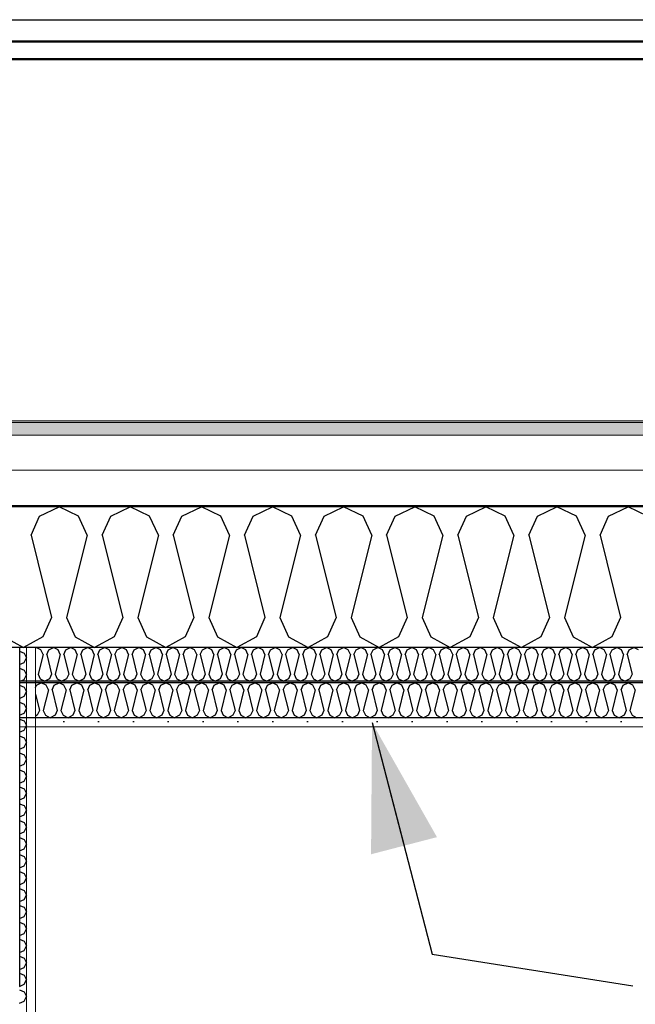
# Model space of a CAD drawing. Header units: millimetres. Extents: x -8544 to 51179, y -2070 to 39312.
# Tile 123 of 165: x 28312 to 29195, y 8038 to 9450. Entities that reach past the tile are written whole.
import ezdxf

# ---------------------------------------------------------------- set-up
doc = ezdxf.new("R2010")
doc.units = ezdxf.units.MM
doc.header["$LTSCALE"] = 0.5
doc.header["$MEASUREMENT"] = 0
doc.linetypes.add('PLINE', pattern=[0])
for name, color, linetype in [('223- Bjelker', 7, 'Continuous'), ('232- Ikke-bærende yttervegger (Skravur)(Nye konstruksjoner)', 7, 'Continuous'), ('232- Ikke-bærende yttervegger(Nye konstruksjoner)', 7, 'Continuous'), ('256- Faste himlinger og overflatebehandling (Skravur)(Nye konstruksjoner)', 7, 'Continuous'), ('256- Faste himlinger og overflatebehandling(Nye konstruksjoner)', 7, 'Continuous'), ('261- Primærkonstruksjon (tak)', 7, 'Continuous'), ('261- Primærkonstruksjon (tak) (Skravur)', 7, 'Continuous'), ('262- Taktekking (Skravur)(Nye konstruksjoner)', 7, 'Continuous'), ('265- Gesimser_ takrenner og nedløp(Nye konstruksjoner)', 7, 'Continuous'), ('832- Tekst bygning(Nye konstruksjoner)', 7, 'Continuous')]:
    doc.layers.add(name, color=color, linetype=linetype)
doc.layers.add('236- Innvendig kledning og overflate(Nye konstruksjoner)', color=7, linetype='Continuous', lineweight=0)
doc.layers.add('262- Taktekking(Nye konstruksjoner)', color=7, linetype='Continuous', lineweight=0)
doc.dimstyles.new('GENERATED_STYLE__2', dxfattribs={"dimtxt": 0.18, "dimasz": 182.4, "dimexe": 0.18, "dimexo": 0.0625, "dimgap": 0, "dimtad": 0, "dimtih": 1, "dimtoh": 1, "dimdec": 4, "dimzin": 0, "dimdsep": 46, "dimcen": 0.09, "dimadec": 0, "dimazin": 0, "dimtfac": 1, "dimtdec": 4, "dimtmove": 0, "dimatfit": 3, "dimldrblk": 'ARROWHEAD_5', "dimfxl": 1, "dimtolj": 1, "dimtzin": 0, "dimarcsym": 0})

# ---------------------------------------------------------------- blocks, each defined once
blk = doc.blocks.new('*X5')
at = {"layer": '261- Primærkonstruksjon (tak) (Skravur)', "linetype": 'PLINE'}
for p, q in [((28340.6, 8738.1), (28368.5, 8751.3)), ((28396.4, 8738.1), (28368.5, 8751.3)), ((28442.7, 8738.1), (28470.5, 8751.3)), ((28498.4, 8738.1), (28470.5, 8751.3)), ((28544.7, 8738.1), (28572.6, 8751.3)), ((28600.5, 8738.1), (28572.6, 8751.3)), ((28646.8, 8738.1), (28674.6, 8751.3)), ((28702.5, 8738.1), (28674.6, 8751.3)), ((28748.8, 8738.1), (28776.7, 8751.3)), ((28804.6, 8738.1), (28776.7, 8751.3)), ((28850.9, 8738.1), (28878.7, 8751.3)), ((28906.6, 8738.1), (28878.7, 8751.3)), ((28952.9, 8738.1), (28980.8, 8751.3)), ((29008.6, 8738.1), (28980.8, 8751.3)), ((29055, 8738.1), (29082.8, 8751.3)), ((29110.7, 8738.1), (29082.8, 8751.3)), ((29157, 8738.1), (29184.9, 8751.3)), ((29212.7, 8738.1), (29184.9, 8751.3)), ((28328.2, 8710.8), (28340.6, 8738.1)), ((28408.8, 8710.8), (28396.4, 8738.1)), ((28430.2, 8710.8), (28442.7, 8738.1)), ((28510.9, 8710.8), (28498.4, 8738.1)), ((28532.3, 8710.8), (28544.7, 8738.1)), ((28612.9, 8710.8), (28600.5, 8738.1)), ((28634.3, 8710.8), (28646.8, 8738.1)), ((28714.9, 8710.8), (28702.5, 8738.1)), ((28736.4, 8710.8), (28748.8, 8738.1)), ((28817, 8710.8), (28804.6, 8738.1)), ((28838.4, 8710.8), (28850.9, 8738.1)), ((28919, 8710.8), (28906.6, 8738.1)), ((28940.5, 8710.8), (28952.9, 8738.1)), ((29021.1, 8710.8), (29008.6, 8738.1)), ((29042.5, 8710.8), (29055, 8738.1)), ((29123.1, 8710.8), (29110.7, 8738.1)), ((29144.6, 8710.8), (29157, 8738.1)), ((28328.2, 8710.8), (28357.8, 8592.5)), ((28408.8, 8710.8), (28379.2, 8592.5)), ((28430.2, 8710.8), (28459.8, 8592.5)), ((28510.9, 8710.8), (28481.3, 8592.5)), ((28532.3, 8710.8), (28561.9, 8592.5)), ((28612.9, 8710.8), (28583.3, 8592.5)), ((28634.3, 8710.8), (28663.9, 8592.5)), ((28714.9, 8710.8), (28685.4, 8592.5)), ((28736.4, 8710.8), (28766, 8592.5)), ((28817, 8710.8), (28787.4, 8592.5)), ((28838.4, 8710.8), (28868, 8592.5)), ((28919, 8710.8), (28889.4, 8592.5)), ((28940.5, 8710.8), (28970.1, 8592.5)), ((29021.1, 8710.8), (28991.5, 8592.5)), ((29042.5, 8710.8), (29072.1, 8592.5)), ((29123.1, 8710.8), (29093.5, 8592.5)), ((29144.6, 8710.8), (29174.1, 8592.5)), ((28357.8, 8592.5), (28345.3, 8565.1)), ((28379.2, 8592.5), (28391.7, 8565.1)), ((28459.8, 8592.5), (28447.4, 8565.1)), ((28481.3, 8592.5), (28493.7, 8565.1)), ((28561.9, 8592.5), (28549.4, 8565.1)), ((28583.3, 8592.5), (28595.7, 8565.1)), ((28663.9, 8592.5), (28651.5, 8565.1)), ((28685.4, 8592.5), (28697.8, 8565.1)), ((28766, 8592.5), (28753.5, 8565.1)), ((28787.4, 8592.5), (28799.8, 8565.1)), ((28868, 8592.5), (28855.6, 8565.1)), ((28889.4, 8592.5), (28901.9, 8565.1)), ((28970.1, 8592.5), (28957.6, 8565.1)), ((28991.5, 8592.5), (29003.9, 8565.1)), ((29072.1, 8592.5), (29059.7, 8565.1)), ((29093.5, 8592.5), (29106, 8565.1)), ((29174.1, 8592.5), (29161.7, 8565.1)), ((28289.6, 8565.1), (28317.5, 8549.6)), ((28345.3, 8565.1), (28317.5, 8549.6)), ((28391.7, 8565.1), (28419.5, 8549.6)), ((28447.4, 8565.1), (28419.5, 8549.6)), ((28493.7, 8565.1), (28521.6, 8549.6)), ((28549.4, 8565.1), (28521.6, 8549.6)), ((28595.7, 8565.1), (28623.6, 8549.6)), ((28651.5, 8565.1), (28623.6, 8549.6)), ((28697.8, 8565.1), (28725.7, 8549.6)), ((28753.5, 8565.1), (28725.7, 8549.6)), ((28799.8, 8565.1), (28827.7, 8549.6)), ((28855.6, 8565.1), (28827.7, 8549.6)), ((28901.9, 8565.1), (28929.8, 8549.6)), ((28957.6, 8565.1), (28929.8, 8549.6)), ((29003.9, 8565.1), (29031.8, 8549.6)), ((29059.7, 8565.1), (29031.8, 8549.6)), ((29106, 8565.1), (29133.8, 8549.6)), ((29161.7, 8565.1), (29133.8, 8549.6))]:
    blk.add_line(p, q, dxfattribs=at)
blk = doc.blocks.new('*X35')
at = {"layer": '256- Faste himlinger og overflatebehandling (Skravur)(Nye konstruksjoner)', "linetype": 'PLINE'}
for p, q in [((28336, 8495.8), (28343, 8499.1)), ((28350, 8495.8), (28343, 8499.1)), ((28361.5, 8495.8), (28368.5, 8499.1)), ((28375.5, 8495.8), (28368.5, 8499.1)), ((28387, 8495.8), (28394, 8499.1)), ((28401, 8495.8), (28394, 8499.1)), ((28412.6, 8495.8), (28419.5, 8499.1)), ((28426.5, 8495.8), (28419.5, 8499.1)), ((28438.1, 8495.8), (28445, 8499.1)), ((28452, 8495.8), (28445, 8499.1)), ((28463.6, 8495.8), (28470.5, 8499.1)), ((28477.5, 8495.8), (28470.5, 8499.1)), ((28489.1, 8495.8), (28496.1, 8499.1)), ((28503, 8495.8), (28496.1, 8499.1)), ((28514.6, 8495.8), (28521.6, 8499.1)), ((28528.5, 8495.8), (28521.6, 8499.1)), ((28540.1, 8495.8), (28547.1, 8499.1)), ((28554, 8495.8), (28547.1, 8499.1)), ((28565.6, 8495.8), (28572.6, 8499.1)), ((28579.6, 8495.8), (28572.6, 8499.1)), ((28591.1, 8495.8), (28598.1, 8499.1)), ((28605.1, 8495.8), (28598.1, 8499.1)), ((28616.6, 8495.8), (28623.6, 8499.1)), ((28630.6, 8495.8), (28623.6, 8499.1)), ((28642.2, 8495.8), (28649.1, 8499.1)), ((28656.1, 8495.8), (28649.1, 8499.1)), ((28667.7, 8495.8), (28674.6, 8499.1)), ((28681.6, 8495.8), (28674.6, 8499.1)), ((28693.2, 8495.8), (28700.1, 8499.1)), ((28707.1, 8495.8), (28700.1, 8499.1)), ((28718.7, 8495.8), (28725.7, 8499.1)), ((28732.6, 8495.8), (28725.7, 8499.1)), ((28744.2, 8495.8), (28751.2, 8499.1)), ((28758.1, 8495.8), (28751.2, 8499.1)), ((28769.7, 8495.8), (28776.7, 8499.1)), ((28783.7, 8495.8), (28776.7, 8499.1)), ((28795.2, 8495.8), (28802.2, 8499.1)), ((28809.2, 8495.8), (28802.2, 8499.1)), ((28820.7, 8495.8), (28827.7, 8499.1)), ((28834.7, 8495.8), (28827.7, 8499.1)), ((28846.3, 8495.8), (28853.2, 8499.1)), ((28860.2, 8495.8), (28853.2, 8499.1)), ((28871.8, 8495.8), (28878.7, 8499.1)), ((28885.7, 8495.8), (28878.7, 8499.1)), ((28897.3, 8495.8), (28904.2, 8499.1)), ((28911.2, 8495.8), (28904.2, 8499.1)), ((28922.8, 8495.8), (28929.8, 8499.1)), ((28936.7, 8495.8), (28929.8, 8499.1)), ((28948.3, 8495.8), (28955.3, 8499.1)), ((28962.2, 8495.8), (28955.3, 8499.1)), ((28973.8, 8495.8), (28980.8, 8499.1)), ((28987.7, 8495.8), (28980.8, 8499.1)), ((28999.3, 8495.8), (29006.3, 8499.1)), ((29013.3, 8495.8), (29006.3, 8499.1)), ((29024.8, 8495.8), (29031.8, 8499.1)), ((29038.8, 8495.8), (29031.8, 8499.1)), ((29050.3, 8495.8), (29057.3, 8499.1)), ((29064.3, 8495.8), (29057.3, 8499.1)), ((29075.9, 8495.8), (29082.8, 8499.1)), ((29089.8, 8495.8), (29082.8, 8499.1)), ((29101.4, 8495.8), (29108.3, 8499.1)), ((29115.3, 8495.8), (29108.3, 8499.1)), ((29126.9, 8495.8), (29133.8, 8499.1)), ((29140.8, 8495.8), (29133.8, 8499.1)), ((29152.4, 8495.8), (29159.4, 8499.1)), ((29166.3, 8495.8), (29159.4, 8499.1)), ((29177.9, 8495.8), (29184.9, 8499.1)), ((29191.8, 8495.8), (29184.9, 8499.1)), ((28334.4, 8492.3), (28336, 8495.8)), ((28334.4, 8483), (28340.3, 8459.4)), ((28353.1, 8489), (28345.7, 8459.4)), ((28353.1, 8489), (28350, 8495.8)), ((28358.4, 8489), (28361.5, 8495.8)), ((28358.4, 8489), (28365.8, 8459.4)), ((28378.6, 8489), (28371.2, 8459.4)), ((28378.6, 8489), (28375.5, 8495.8)), ((28383.9, 8489), (28387, 8495.8)), ((28383.9, 8489), (28391.3, 8459.4)), ((28404.1, 8489), (28396.7, 8459.4)), ((28404.1, 8489), (28401, 8495.8)), ((28409.5, 8489), (28412.6, 8495.8)), ((28409.5, 8489), (28416.8, 8459.4)), ((28429.6, 8489), (28422.2, 8459.4)), ((28429.6, 8489), (28426.5, 8495.8)), ((28435, 8489), (28438.1, 8495.8)), ((28435, 8489), (28442.4, 8459.4)), ((28455.1, 8489), (28447.7, 8459.4)), ((28455.1, 8489), (28452, 8495.8)), ((28460.5, 8489), (28463.6, 8495.8)), ((28460.5, 8489), (28467.9, 8459.4)), ((28480.6, 8489), (28473.2, 8459.4)), ((28480.6, 8489), (28477.5, 8495.8)), ((28486, 8489), (28489.1, 8495.8)), ((28486, 8489), (28493.4, 8459.4)), ((28506.1, 8489), (28498.7, 8459.4)), ((28506.1, 8489), (28503, 8495.8)), ((28511.5, 8489), (28514.6, 8495.8)), ((28511.5, 8489), (28518.9, 8459.4)), ((28531.6, 8489), (28524.3, 8459.4)), ((28531.6, 8489), (28528.5, 8495.8)), ((28537, 8489), (28540.1, 8495.8)), ((28537, 8489), (28544.4, 8459.4)), ((28557.2, 8489), (28549.8, 8459.4)), ((28557.2, 8489), (28554, 8495.8)), ((28562.5, 8489), (28565.6, 8495.8)), ((28562.5, 8489), (28569.9, 8459.4)), ((28582.7, 8489), (28575.3, 8459.4)), ((28582.7, 8489), (28579.6, 8495.8)), ((28588, 8489), (28591.1, 8495.8)), ((28588, 8489), (28595.4, 8459.4)), ((28608.2, 8489), (28600.8, 8459.4)), ((28608.2, 8489), (28605.1, 8495.8)), ((28613.5, 8489), (28616.6, 8495.8)), ((28613.5, 8489), (28620.9, 8459.4)), ((28633.7, 8489), (28626.3, 8459.4)), ((28633.7, 8489), (28630.6, 8495.8)), ((28639.1, 8489), (28642.2, 8495.8)), ((28639.1, 8489), (28646.4, 8459.4)), ((28659.2, 8489), (28651.8, 8459.4)), ((28659.2, 8489), (28656.1, 8495.8)), ((28664.6, 8489), (28667.7, 8495.8)), ((28664.6, 8489), (28672, 8459.4)), ((28684.7, 8489), (28677.3, 8459.4)), ((28684.7, 8489), (28681.6, 8495.8)), ((28690.1, 8489), (28693.2, 8495.8)), ((28690.1, 8489), (28697.5, 8459.4)), ((28710.2, 8489), (28702.8, 8459.4)), ((28710.2, 8489), (28707.1, 8495.8)), ((28715.6, 8489), (28718.7, 8495.8)), ((28715.6, 8489), (28723, 8459.4)), ((28735.7, 8489), (28728.3, 8459.4)), ((28735.7, 8489), (28732.6, 8495.8)), ((28741.1, 8489), (28744.2, 8495.8)), ((28741.1, 8489), (28748.5, 8459.4)), ((28761.2, 8489), (28753.9, 8459.4)), ((28761.2, 8489), (28758.1, 8495.8)), ((28766.6, 8489), (28769.7, 8495.8)), ((28766.6, 8489), (28774, 8459.4)), ((28786.8, 8489), (28779.4, 8459.4)), ((28786.8, 8489), (28783.7, 8495.8)), ((28792.1, 8489), (28795.2, 8495.8)), ((28792.1, 8489), (28799.5, 8459.4)), ((28812.3, 8489), (28804.9, 8459.4)), ((28812.3, 8489), (28809.2, 8495.8)), ((28817.6, 8489), (28820.7, 8495.8)), ((28817.6, 8489), (28825, 8459.4)), ((28837.8, 8489), (28830.4, 8459.4)), ((28837.8, 8489), (28834.7, 8495.8)), ((28843.1, 8489), (28846.3, 8495.8)), ((28843.1, 8489), (28850.5, 8459.4)), ((28863.3, 8489), (28855.9, 8459.4)), ((28863.3, 8489), (28860.2, 8495.8)), ((28868.7, 8489), (28871.8, 8495.8)), ((28868.7, 8489), (28876, 8459.4)), ((28888.8, 8489), (28881.4, 8459.4)), ((28888.8, 8489), (28885.7, 8495.8)), ((28894.2, 8489), (28897.3, 8495.8)), ((28894.2, 8489), (28901.6, 8459.4)), ((28914.3, 8489), (28906.9, 8459.4)), ((28914.3, 8489), (28911.2, 8495.8)), ((28919.7, 8489), (28922.8, 8495.8)), ((28919.7, 8489), (28927.1, 8459.4)), ((28939.8, 8489), (28932.4, 8459.4)), ((28939.8, 8489), (28936.7, 8495.8)), ((28945.2, 8489), (28948.3, 8495.8)), ((28945.2, 8489), (28952.6, 8459.4)), ((28965.3, 8489), (28957.9, 8459.4)), ((28965.3, 8489), (28962.2, 8495.8)), ((28970.7, 8489), (28973.8, 8495.8)), ((28970.7, 8489), (28978.1, 8459.4)), ((28990.8, 8489), (28983.5, 8459.4)), ((28990.8, 8489), (28987.7, 8495.8)), ((28996.2, 8489), (28999.3, 8495.8)), ((28996.2, 8489), (29003.6, 8459.4)), ((29016.4, 8489), (29009, 8459.4)), ((29016.4, 8489), (29013.3, 8495.8)), ((29021.7, 8489), (29024.8, 8495.8)), ((29021.7, 8489), (29029.1, 8459.4)), ((29041.9, 8489), (29034.5, 8459.4)), ((29041.9, 8489), (29038.8, 8495.8)), ((29047.2, 8489), (29050.3, 8495.8)), ((29047.2, 8489), (29054.6, 8459.4)), ((29067.4, 8489), (29060, 8459.4)), ((29067.4, 8489), (29064.3, 8495.8)), ((29072.7, 8489), (29075.9, 8495.8)), ((29072.7, 8489), (29080.1, 8459.4)), ((29092.9, 8489), (29085.5, 8459.4)), ((29092.9, 8489), (29089.8, 8495.8)), ((29098.3, 8489), (29101.4, 8495.8)), ((29098.3, 8489), (29105.6, 8459.4)), ((29118.4, 8489), (29111, 8459.4)), ((29118.4, 8489), (29115.3, 8495.8)), ((29123.8, 8489), (29126.9, 8495.8)), ((29123.8, 8489), (29131.2, 8459.4)), ((29143.9, 8489), (29136.5, 8459.4)), ((29143.9, 8489), (29140.8, 8495.8)), ((29149.3, 8489), (29152.4, 8495.8)), ((29149.3, 8489), (29156.7, 8459.4)), ((29169.4, 8489), (29162, 8459.4)), ((29169.4, 8489), (29166.3, 8495.8)), ((29174.8, 8489), (29177.9, 8495.8)), ((29174.8, 8489), (29182.2, 8459.4)), ((29194.9, 8489), (29187.5, 8459.4)), ((29194.9, 8489), (29191.8, 8495.8)), ((28340.3, 8459.4), (28337.2, 8452.6)), ((28345.7, 8459.4), (28348.8, 8452.6)), ((28365.8, 8459.4), (28362.7, 8452.6)), ((28371.2, 8459.4), (28374.3, 8452.6)), ((28391.3, 8459.4), (28388.2, 8452.6)), ((28396.7, 8459.4), (28399.8, 8452.6)), ((28416.8, 8459.4), (28413.7, 8452.6)), ((28422.2, 8459.4), (28425.3, 8452.6)), ((28442.4, 8459.4), (28439.2, 8452.6)), ((28447.7, 8459.4), (28450.8, 8452.6)), ((28467.9, 8459.4), (28464.8, 8452.6)), ((28473.2, 8459.4), (28476.3, 8452.6)), ((28493.4, 8459.4), (28490.3, 8452.6)), ((28498.7, 8459.4), (28501.8, 8452.6)), ((28518.9, 8459.4), (28515.8, 8452.6)), ((28524.3, 8459.4), (28527.4, 8452.6)), ((28544.4, 8459.4), (28541.3, 8452.6)), ((28549.8, 8459.4), (28552.9, 8452.6)), ((28569.9, 8459.4), (28566.8, 8452.6)), ((28575.3, 8459.4), (28578.4, 8452.6)), ((28595.4, 8459.4), (28592.3, 8452.6)), ((28600.8, 8459.4), (28603.9, 8452.6)), ((28620.9, 8459.4), (28617.8, 8452.6)), ((28626.3, 8459.4), (28629.4, 8452.6)), ((28646.4, 8459.4), (28643.3, 8452.6)), ((28651.8, 8459.4), (28654.9, 8452.6)), ((28672, 8459.4), (28668.8, 8452.6)), ((28677.3, 8459.4), (28680.4, 8452.6)), ((28697.5, 8459.4), (28694.4, 8452.6)), ((28702.8, 8459.4), (28705.9, 8452.6)), ((28723, 8459.4), (28719.9, 8452.6)), ((28728.3, 8459.4), (28731.4, 8452.6)), ((28748.5, 8459.4), (28745.4, 8452.6)), ((28753.9, 8459.4), (28757, 8452.6)), ((28774, 8459.4), (28770.9, 8452.6)), ((28779.4, 8459.4), (28782.5, 8452.6)), ((28799.5, 8459.4), (28796.4, 8452.6)), ((28804.9, 8459.4), (28808, 8452.6)), ((28825, 8459.4), (28821.9, 8452.6)), ((28830.4, 8459.4), (28833.5, 8452.6)), ((28850.5, 8459.4), (28847.4, 8452.6)), ((28855.9, 8459.4), (28859, 8452.6)), ((28876, 8459.4), (28872.9, 8452.6)), ((28881.4, 8459.4), (28884.5, 8452.6)), ((28901.6, 8459.4), (28898.5, 8452.6)), ((28906.9, 8459.4), (28910, 8452.6)), ((28927.1, 8459.4), (28924, 8452.6)), ((28932.4, 8459.4), (28935.5, 8452.6)), ((28952.6, 8459.4), (28949.5, 8452.6)), ((28957.9, 8459.4), (28961.1, 8452.6)), ((28978.1, 8459.4), (28975, 8452.6)), ((28983.5, 8459.4), (28986.6, 8452.6)), ((29003.6, 8459.4), (29000.5, 8452.6)), ((29009, 8459.4), (29012.1, 8452.6)), ((29029.1, 8459.4), (29026, 8452.6)), ((29034.5, 8459.4), (29037.6, 8452.6)), ((29054.6, 8459.4), (29051.5, 8452.6)), ((29060, 8459.4), (29063.1, 8452.6)), ((29080.1, 8459.4), (29077, 8452.6)), ((29085.5, 8459.4), (29088.6, 8452.6)), ((29105.6, 8459.4), (29102.5, 8452.6)), ((29111, 8459.4), (29114.1, 8452.6)), ((29131.2, 8459.4), (29128.1, 8452.6)), ((29136.5, 8459.4), (29139.6, 8452.6)), ((29156.7, 8459.4), (29153.6, 8452.6)), ((29162, 8459.4), (29165.1, 8452.6)), ((29182.2, 8459.4), (29179.1, 8452.6)), ((29187.5, 8459.4), (29190.7, 8452.6)), ((28337.2, 8452.6), (28334.4, 8451.1)), ((28348.8, 8452.6), (28355.7, 8448.7)), ((28362.7, 8452.6), (28355.7, 8448.7)), ((28374.3, 8452.6), (28381.3, 8448.7)), ((28388.2, 8452.6), (28381.3, 8448.7)), ((28399.8, 8452.6), (28406.8, 8448.7)), ((28413.7, 8452.6), (28406.8, 8448.7)), ((28425.3, 8452.6), (28432.3, 8448.7)), ((28439.2, 8452.6), (28432.3, 8448.7)), ((28450.8, 8452.6), (28457.8, 8448.7)), ((28464.8, 8452.6), (28457.8, 8448.7)), ((28476.3, 8452.6), (28483.3, 8448.7)), ((28490.3, 8452.6), (28483.3, 8448.7)), ((28501.8, 8452.6), (28508.8, 8448.7)), ((28515.8, 8452.6), (28508.8, 8448.7)), ((28527.4, 8452.6), (28534.3, 8448.7)), ((28541.3, 8452.6), (28534.3, 8448.7)), ((28552.9, 8452.6), (28559.8, 8448.7)), ((28566.8, 8452.6), (28559.8, 8448.7)), ((28578.4, 8452.6), (28585.3, 8448.7)), ((28592.3, 8452.6), (28585.3, 8448.7)), ((28603.9, 8452.6), (28610.9, 8448.7)), ((28617.8, 8452.6), (28610.9, 8448.7)), ((28629.4, 8452.6), (28636.4, 8448.7)), ((28643.3, 8452.6), (28636.4, 8448.7)), ((28654.9, 8452.6), (28661.9, 8448.7)), ((28668.8, 8452.6), (28661.9, 8448.7)), ((28680.4, 8452.6), (28687.4, 8448.7)), ((28694.4, 8452.6), (28687.4, 8448.7)), ((28705.9, 8452.6), (28712.9, 8448.7)), ((28719.9, 8452.6), (28712.9, 8448.7)), ((28731.4, 8452.6), (28738.4, 8448.7)), ((28745.4, 8452.6), (28738.4, 8448.7)), ((28757, 8452.6), (28763.9, 8448.7)), ((28770.9, 8452.6), (28763.9, 8448.7)), ((28782.5, 8452.6), (28789.4, 8448.7)), ((28796.4, 8452.6), (28789.4, 8448.7)), ((28808, 8452.6), (28815, 8448.7)), ((28821.9, 8452.6), (28815, 8448.7)), ((28833.5, 8452.6), (28840.5, 8448.7)), ((28847.4, 8452.6), (28840.5, 8448.7)), ((28859, 8452.6), (28866, 8448.7)), ((28872.9, 8452.6), (28866, 8448.7)), ((28884.5, 8452.6), (28891.5, 8448.7)), ((28898.5, 8452.6), (28891.5, 8448.7)), ((28910, 8452.6), (28917, 8448.7)), ((28924, 8452.6), (28917, 8448.7)), ((28935.5, 8452.6), (28942.5, 8448.7)), ((28949.5, 8452.6), (28942.5, 8448.7)), ((28961.1, 8452.6), (28968, 8448.7)), ((28975, 8452.6), (28968, 8448.7)), ((28986.6, 8452.6), (28993.5, 8448.7)), ((29000.5, 8452.6), (28993.5, 8448.7)), ((29012.1, 8452.6), (29019, 8448.7)), ((29026, 8452.6), (29019, 8448.7)), ((29037.6, 8452.6), (29044.6, 8448.7)), ((29051.5, 8452.6), (29044.6, 8448.7)), ((29063.1, 8452.6), (29070.1, 8448.7)), ((29077, 8452.6), (29070.1, 8448.7)), ((29088.6, 8452.6), (29095.6, 8448.7)), ((29102.5, 8452.6), (29095.6, 8448.7)), ((29114.1, 8452.6), (29121.1, 8448.7)), ((29128.1, 8452.6), (29121.1, 8448.7)), ((29139.6, 8452.6), (29146.6, 8448.7)), ((29153.6, 8452.6), (29146.6, 8448.7)), ((29165.1, 8452.6), (29172.1, 8448.7)), ((29179.1, 8452.6), (29172.1, 8448.7)), ((29190.7, 8452.6), (29197.6, 8448.7))]:
    blk.add_line(p, q, dxfattribs=at)
blk = doc.blocks.new('*X36')
at = {"layer": '256- Faste himlinger og overflatebehandling (Skravur)(Nye konstruksjoner)', "linetype": 'PLINE'}
for p, q in [((28334.4, 8548.9), (28335.8, 8549.6)), ((28342.5, 8546.4), (28335.8, 8549.6)), ((28345.5, 8539.9), (28338.4, 8511.5)), ((28345.5, 8539.9), (28342.5, 8546.4)), ((28350.7, 8539.9), (28353.7, 8546.4)), ((28350.7, 8539.9), (28357.8, 8511.5)), ((28353.7, 8546.4), (28360.3, 8549.6)), ((28367, 8546.4), (28360.3, 8549.6)), ((28370, 8539.9), (28362.9, 8511.5)), ((28370, 8539.9), (28367, 8546.4)), ((28375.2, 8539.9), (28378.1, 8546.4)), ((28375.2, 8539.9), (28382.3, 8511.5)), ((28378.1, 8546.4), (28384.8, 8549.6)), ((28391.5, 8546.4), (28384.8, 8549.6)), ((28394.5, 8539.9), (28387.4, 8511.5)), ((28394.5, 8539.9), (28391.5, 8546.4)), ((28399.6, 8539.9), (28402.6, 8546.4)), ((28399.6, 8539.9), (28406.7, 8511.5)), ((28402.6, 8546.4), (28409.3, 8549.6)), ((28416, 8546.4), (28409.3, 8549.6)), ((28419, 8539.9), (28411.9, 8511.5)), ((28419, 8539.9), (28416, 8546.4)), ((28424.1, 8539.9), (28427.1, 8546.4)), ((28424.1, 8539.9), (28431.2, 8511.5)), ((28427.1, 8546.4), (28433.8, 8549.6)), ((28440.5, 8546.4), (28433.8, 8549.6)), ((28443.5, 8539.9), (28436.4, 8511.5)), ((28443.5, 8539.9), (28440.5, 8546.4)), ((28448.6, 8539.9), (28451.6, 8546.4)), ((28448.6, 8539.9), (28455.7, 8511.5)), ((28451.6, 8546.4), (28458.3, 8549.6)), ((28465, 8546.4), (28458.3, 8549.6)), ((28468, 8539.9), (28460.9, 8511.5)), ((28468, 8539.9), (28465, 8546.4)), ((28473.1, 8539.9), (28476.1, 8546.4)), ((28473.1, 8539.9), (28480.2, 8511.5)), ((28476.1, 8546.4), (28482.8, 8549.6)), ((28489.5, 8546.4), (28482.8, 8549.6)), ((28492.5, 8539.9), (28485.4, 8511.5)), ((28492.5, 8539.9), (28489.5, 8546.4)), ((28497.6, 8539.9), (28500.6, 8546.4)), ((28497.6, 8539.9), (28504.7, 8511.5)), ((28500.6, 8546.4), (28507.3, 8549.6)), ((28514, 8546.4), (28507.3, 8549.6)), ((28517, 8539.9), (28509.9, 8511.5)), ((28517, 8539.9), (28514, 8546.4)), ((28522.1, 8539.9), (28525.1, 8546.4)), ((28522.1, 8539.9), (28529.2, 8511.5)), ((28525.1, 8546.4), (28531.8, 8549.6)), ((28538.5, 8546.4), (28531.8, 8549.6)), ((28541.4, 8539.9), (28534.3, 8511.5)), ((28541.4, 8539.9), (28538.5, 8546.4)), ((28546.6, 8539.9), (28549.6, 8546.4)), ((28546.6, 8539.9), (28553.7, 8511.5)), ((28549.6, 8546.4), (28556.3, 8549.6)), ((28563, 8546.4), (28556.3, 8549.6)), ((28565.9, 8539.9), (28558.8, 8511.5)), ((28565.9, 8539.9), (28563, 8546.4)), ((28571.1, 8539.9), (28574.1, 8546.4)), ((28571.1, 8539.9), (28578.2, 8511.5)), ((28574.1, 8546.4), (28580.8, 8549.6)), ((28587.4, 8546.4), (28580.8, 8549.6)), ((28590.4, 8539.9), (28583.3, 8511.5)), ((28590.4, 8539.9), (28587.4, 8546.4)), ((28595.6, 8539.9), (28598.6, 8546.4)), ((28595.6, 8539.9), (28602.7, 8511.5)), ((28598.6, 8546.4), (28605.2, 8549.6)), ((28611.9, 8546.4), (28605.2, 8549.6)), ((28614.9, 8539.9), (28607.8, 8511.5)), ((28614.9, 8539.9), (28611.9, 8546.4)), ((28620.1, 8539.9), (28623.1, 8546.4)), ((28620.1, 8539.9), (28627.2, 8511.5)), ((28623.1, 8546.4), (28629.7, 8549.6)), ((28636.4, 8546.4), (28629.7, 8549.6)), ((28639.4, 8539.9), (28632.3, 8511.5)), ((28639.4, 8539.9), (28636.4, 8546.4)), ((28644.6, 8539.9), (28647.5, 8546.4)), ((28644.6, 8539.9), (28651.7, 8511.5)), ((28647.5, 8546.4), (28654.2, 8549.6)), ((28660.9, 8546.4), (28654.2, 8549.6)), ((28663.9, 8539.9), (28656.8, 8511.5)), ((28663.9, 8539.9), (28660.9, 8546.4)), ((28669, 8539.9), (28672, 8546.4)), ((28669, 8539.9), (28676.1, 8511.5)), ((28672, 8546.4), (28678.7, 8549.6)), ((28685.4, 8546.4), (28678.7, 8549.6)), ((28688.4, 8539.9), (28681.3, 8511.5)), ((28688.4, 8539.9), (28685.4, 8546.4)), ((28693.5, 8539.9), (28696.5, 8546.4)), ((28693.5, 8539.9), (28700.6, 8511.5)), ((28696.5, 8546.4), (28703.2, 8549.6)), ((28709.9, 8546.4), (28703.2, 8549.6)), ((28712.9, 8539.9), (28705.8, 8511.5)), ((28712.9, 8539.9), (28709.9, 8546.4)), ((28718, 8539.9), (28721, 8546.4)), ((28718, 8539.9), (28725.1, 8511.5)), ((28721, 8546.4), (28727.7, 8549.6)), ((28734.4, 8546.4), (28727.7, 8549.6)), ((28737.4, 8539.9), (28730.3, 8511.5)), ((28737.4, 8539.9), (28734.4, 8546.4)), ((28742.5, 8539.9), (28745.5, 8546.4)), ((28742.5, 8539.9), (28749.6, 8511.5)), ((28745.5, 8546.4), (28752.2, 8549.6)), ((28758.9, 8546.4), (28752.2, 8549.6)), ((28761.9, 8539.9), (28754.8, 8511.5)), ((28761.9, 8539.9), (28758.9, 8546.4)), ((28767, 8539.9), (28770, 8546.4)), ((28767, 8539.9), (28774.1, 8511.5)), ((28770, 8546.4), (28776.7, 8549.6)), ((28783.4, 8546.4), (28776.7, 8549.6)), ((28786.4, 8539.9), (28779.3, 8511.5)), ((28786.4, 8539.9), (28783.4, 8546.4)), ((28791.5, 8539.9), (28794.5, 8546.4)), ((28791.5, 8539.9), (28798.6, 8511.5)), ((28794.5, 8546.4), (28801.2, 8549.6)), ((28807.9, 8546.4), (28801.2, 8549.6)), ((28810.8, 8539.9), (28803.7, 8511.5)), ((28810.8, 8539.9), (28807.9, 8546.4)), ((28816, 8539.9), (28819, 8546.4)), ((28816, 8539.9), (28823.1, 8511.5)), ((28819, 8546.4), (28825.7, 8549.6)), ((28832.4, 8546.4), (28825.7, 8549.6)), ((28835.3, 8539.9), (28828.2, 8511.5)), ((28835.3, 8539.9), (28832.4, 8546.4)), ((28840.5, 8539.9), (28843.5, 8546.4)), ((28840.5, 8539.9), (28847.6, 8511.5)), ((28843.5, 8546.4), (28850.2, 8549.6)), ((28856.8, 8546.4), (28850.2, 8549.6)), ((28859.8, 8539.9), (28852.7, 8511.5)), ((28859.8, 8539.9), (28856.8, 8546.4)), ((28865, 8539.9), (28868, 8546.4)), ((28865, 8539.9), (28872.1, 8511.5)), ((28868, 8546.4), (28874.6, 8549.6)), ((28881.3, 8546.4), (28874.6, 8549.6)), ((28884.3, 8539.9), (28877.2, 8511.5)), ((28884.3, 8539.9), (28881.3, 8546.4)), ((28889.5, 8539.9), (28892.4, 8546.4)), ((28889.5, 8539.9), (28896.6, 8511.5)), ((28892.4, 8546.4), (28899.1, 8549.6)), ((28905.8, 8546.4), (28899.1, 8549.6)), ((28908.8, 8539.9), (28901.7, 8511.5)), ((28908.8, 8539.9), (28905.8, 8546.4)), ((28914, 8539.9), (28916.9, 8546.4)), ((28914, 8539.9), (28921.1, 8511.5)), ((28916.9, 8546.4), (28923.6, 8549.6)), ((28930.3, 8546.4), (28923.6, 8549.6)), ((28933.3, 8539.9), (28926.2, 8511.5)), ((28933.3, 8539.9), (28930.3, 8546.4)), ((28938.4, 8539.9), (28941.4, 8546.4)), ((28938.4, 8539.9), (28945.5, 8511.5)), ((28941.4, 8546.4), (28948.1, 8549.6)), ((28954.8, 8546.4), (28948.1, 8549.6)), ((28957.8, 8539.9), (28950.7, 8511.5)), ((28957.8, 8539.9), (28954.8, 8546.4)), ((28962.9, 8539.9), (28965.9, 8546.4)), ((28962.9, 8539.9), (28970, 8511.5)), ((28965.9, 8546.4), (28972.6, 8549.6)), ((28979.3, 8546.4), (28972.6, 8549.6)), ((28982.3, 8539.9), (28975.2, 8511.5)), ((28982.3, 8539.9), (28979.3, 8546.4)), ((28987.4, 8539.9), (28990.4, 8546.4)), ((28987.4, 8539.9), (28994.5, 8511.5)), ((28990.4, 8546.4), (28997.1, 8549.6)), ((29003.8, 8546.4), (28997.1, 8549.6)), ((29006.8, 8539.9), (28999.7, 8511.5)), ((29006.8, 8539.9), (29003.8, 8546.4)), ((29011.9, 8539.9), (29014.9, 8546.4)), ((29011.9, 8539.9), (29019, 8511.5)), ((29014.9, 8546.4), (29021.6, 8549.6)), ((29028.3, 8546.4), (29021.6, 8549.6)), ((29031.3, 8539.9), (29024.2, 8511.5)), ((29031.3, 8539.9), (29028.3, 8546.4)), ((29036.4, 8539.9), (29039.4, 8546.4)), ((29036.4, 8539.9), (29043.5, 8511.5)), ((29039.4, 8546.4), (29046.1, 8549.6)), ((29052.8, 8546.4), (29046.1, 8549.6)), ((29055.8, 8539.9), (29048.7, 8511.5)), ((29055.8, 8539.9), (29052.8, 8546.4)), ((29060.9, 8539.9), (29063.9, 8546.4)), ((29060.9, 8539.9), (29068, 8511.5)), ((29063.9, 8546.4), (29070.6, 8549.6)), ((29077.3, 8546.4), (29070.6, 8549.6)), ((29080.2, 8539.9), (29073.1, 8511.5)), ((29080.2, 8539.9), (29077.3, 8546.4)), ((29085.4, 8539.9), (29088.4, 8546.4)), ((29085.4, 8539.9), (29092.5, 8511.5)), ((29088.4, 8546.4), (29095.1, 8549.6)), ((29101.8, 8546.4), (29095.1, 8549.6)), ((29104.7, 8539.9), (29097.6, 8511.5)), ((29104.7, 8539.9), (29101.8, 8546.4)), ((29109.9, 8539.9), (29112.9, 8546.4)), ((29109.9, 8539.9), (29117, 8511.5)), ((29112.9, 8546.4), (29119.6, 8549.6)), ((29126.2, 8546.4), (29119.6, 8549.6)), ((29129.2, 8539.9), (29122.1, 8511.5)), ((29129.2, 8539.9), (29126.2, 8546.4)), ((29134.4, 8539.9), (29137.4, 8546.4)), ((29134.4, 8539.9), (29141.5, 8511.5)), ((29137.4, 8546.4), (29144, 8549.6)), ((29150.7, 8546.4), (29144, 8549.6)), ((29153.7, 8539.9), (29146.6, 8511.5)), ((29153.7, 8539.9), (29150.7, 8546.4)), ((29158.9, 8539.9), (29161.8, 8546.4)), ((29158.9, 8539.9), (29166, 8511.5)), ((29161.8, 8546.4), (29168.5, 8549.6)), ((29175.2, 8546.4), (29168.5, 8549.6)), ((29178.2, 8539.9), (29171.1, 8511.5)), ((29178.2, 8539.9), (29175.2, 8546.4)), ((29183.4, 8539.9), (29186.3, 8546.4)), ((29183.4, 8539.9), (29190.5, 8511.5)), ((29186.3, 8546.4), (29193, 8549.6)), ((29199.7, 8546.4), (29193, 8549.6)), ((28338.4, 8511.5), (28341.4, 8504.9)), ((28357.8, 8511.5), (28354.8, 8504.9)), ((28362.9, 8511.5), (28365.9, 8504.9)), ((28382.3, 8511.5), (28379.3, 8504.9)), ((28387.4, 8511.5), (28390.4, 8504.9)), ((28406.7, 8511.5), (28403.8, 8504.9)), ((28411.9, 8511.5), (28414.9, 8504.9)), ((28431.2, 8511.5), (28428.3, 8504.9)), ((28436.4, 8511.5), (28439.4, 8504.9)), ((28455.7, 8511.5), (28452.7, 8504.9)), ((28460.9, 8511.5), (28463.9, 8504.9)), ((28480.2, 8511.5), (28477.2, 8504.9)), ((28485.4, 8511.5), (28488.4, 8504.9)), ((28504.7, 8511.5), (28501.7, 8504.9)), ((28509.9, 8511.5), (28512.8, 8504.9)), ((28529.2, 8511.5), (28526.2, 8504.9)), ((28534.3, 8511.5), (28537.3, 8504.9)), ((28553.7, 8511.5), (28550.7, 8504.9)), ((28558.8, 8511.5), (28561.8, 8504.9)), ((28578.2, 8511.5), (28575.2, 8504.9)), ((28583.3, 8511.5), (28586.3, 8504.9)), ((28602.7, 8511.5), (28599.7, 8504.9)), ((28607.8, 8511.5), (28610.8, 8504.9)), ((28627.2, 8511.5), (28624.2, 8504.9)), ((28632.3, 8511.5), (28635.3, 8504.9)), ((28651.7, 8511.5), (28648.7, 8504.9)), ((28656.8, 8511.5), (28659.8, 8504.9)), ((28676.1, 8511.5), (28673.2, 8504.9)), ((28681.3, 8511.5), (28684.3, 8504.9)), ((28700.6, 8511.5), (28697.7, 8504.9)), ((28705.8, 8511.5), (28708.8, 8504.9)), ((28725.1, 8511.5), (28722.1, 8504.9)), ((28730.3, 8511.5), (28733.3, 8504.9)), ((28749.6, 8511.5), (28746.6, 8504.9)), ((28754.8, 8511.5), (28757.8, 8504.9)), ((28774.1, 8511.5), (28771.1, 8504.9)), ((28779.3, 8511.5), (28782.2, 8504.9)), ((28798.6, 8511.5), (28795.6, 8504.9)), ((28803.7, 8511.5), (28806.7, 8504.9)), ((28823.1, 8511.5), (28820.1, 8504.9)), ((28828.2, 8511.5), (28831.2, 8504.9)), ((28847.6, 8511.5), (28844.6, 8504.9)), ((28852.7, 8511.5), (28855.7, 8504.9)), ((28872.1, 8511.5), (28869.1, 8504.9)), ((28877.2, 8511.5), (28880.2, 8504.9)), ((28896.6, 8511.5), (28893.6, 8504.9)), ((28901.7, 8511.5), (28904.7, 8504.9)), ((28921.1, 8511.5), (28918.1, 8504.9)), ((28926.2, 8511.5), (28929.2, 8504.9)), ((28945.5, 8511.5), (28942.6, 8504.9)), ((28950.7, 8511.5), (28953.7, 8504.9)), ((28970, 8511.5), (28967.1, 8504.9)), ((28975.2, 8511.5), (28978.2, 8504.9)), ((28994.5, 8511.5), (28991.5, 8504.9)), ((28999.7, 8511.5), (29002.7, 8504.9)), ((29019, 8511.5), (29016, 8504.9)), ((29024.2, 8511.5), (29027.1, 8504.9)), ((29043.5, 8511.5), (29040.5, 8504.9)), ((29048.7, 8511.5), (29051.6, 8504.9)), ((29068, 8511.5), (29065, 8504.9)), ((29073.1, 8511.5), (29076.1, 8504.9)), ((29092.5, 8511.5), (29089.5, 8504.9)), ((29097.6, 8511.5), (29100.6, 8504.9)), ((29117, 8511.5), (29114, 8504.9)), ((29122.1, 8511.5), (29125.1, 8504.9)), ((29141.5, 8511.5), (29138.5, 8504.9)), ((29146.6, 8511.5), (29149.6, 8504.9)), ((29166, 8511.5), (29163, 8504.9)), ((29171.1, 8511.5), (29174.1, 8504.9)), ((29190.5, 8511.5), (29187.5, 8504.9)), ((28341.4, 8504.9), (28348.1, 8501.2)), ((28354.8, 8504.9), (28348.1, 8501.2)), ((28365.9, 8504.9), (28372.6, 8501.2)), ((28379.3, 8504.9), (28372.6, 8501.2)), ((28390.4, 8504.9), (28397.1, 8501.2)), ((28403.8, 8504.9), (28397.1, 8501.2)), ((28414.9, 8504.9), (28421.6, 8501.2)), ((28428.3, 8504.9), (28421.6, 8501.2)), ((28439.4, 8504.9), (28446.1, 8501.2)), ((28452.7, 8504.9), (28446.1, 8501.2)), ((28463.9, 8504.9), (28470.5, 8501.2)), ((28477.2, 8504.9), (28470.5, 8501.2)), ((28488.4, 8504.9), (28495, 8501.2)), ((28501.7, 8504.9), (28495, 8501.2)), ((28512.8, 8504.9), (28519.5, 8501.2)), ((28526.2, 8504.9), (28519.5, 8501.2)), ((28537.3, 8504.9), (28544, 8501.2)), ((28550.7, 8504.9), (28544, 8501.2)), ((28561.8, 8504.9), (28568.5, 8501.2)), ((28575.2, 8504.9), (28568.5, 8501.2)), ((28586.3, 8504.9), (28593, 8501.2)), ((28599.7, 8504.9), (28593, 8501.2)), ((28610.8, 8504.9), (28617.5, 8501.2)), ((28624.2, 8504.9), (28617.5, 8501.2)), ((28635.3, 8504.9), (28642, 8501.2)), ((28648.7, 8504.9), (28642, 8501.2)), ((28659.8, 8504.9), (28666.5, 8501.2)), ((28673.2, 8504.9), (28666.5, 8501.2)), ((28684.3, 8504.9), (28691, 8501.2)), ((28697.7, 8504.9), (28691, 8501.2)), ((28708.8, 8504.9), (28715.5, 8501.2)), ((28722.1, 8504.9), (28715.5, 8501.2)), ((28733.3, 8504.9), (28739.9, 8501.2)), ((28746.6, 8504.9), (28739.9, 8501.2)), ((28757.8, 8504.9), (28764.4, 8501.2)), ((28771.1, 8504.9), (28764.4, 8501.2)), ((28782.2, 8504.9), (28788.9, 8501.2)), ((28795.6, 8504.9), (28788.9, 8501.2)), ((28806.7, 8504.9), (28813.4, 8501.2)), ((28820.1, 8504.9), (28813.4, 8501.2)), ((28831.2, 8504.9), (28837.9, 8501.2)), ((28844.6, 8504.9), (28837.9, 8501.2)), ((28855.7, 8504.9), (28862.4, 8501.2)), ((28869.1, 8504.9), (28862.4, 8501.2)), ((28880.2, 8504.9), (28886.9, 8501.2)), ((28893.6, 8504.9), (28886.9, 8501.2)), ((28904.7, 8504.9), (28911.4, 8501.2)), ((28918.1, 8504.9), (28911.4, 8501.2)), ((28929.2, 8504.9), (28935.9, 8501.2)), ((28942.6, 8504.9), (28935.9, 8501.2)), ((28953.7, 8504.9), (28960.4, 8501.2)), ((28967.1, 8504.9), (28960.4, 8501.2)), ((28978.2, 8504.9), (28984.9, 8501.2)), ((28991.5, 8504.9), (28984.9, 8501.2)), ((29002.7, 8504.9), (29009.3, 8501.2)), ((29016, 8504.9), (29009.3, 8501.2)), ((29027.1, 8504.9), (29033.8, 8501.2)), ((29040.5, 8504.9), (29033.8, 8501.2)), ((29051.6, 8504.9), (29058.3, 8501.2)), ((29065, 8504.9), (29058.3, 8501.2)), ((29076.1, 8504.9), (29082.8, 8501.2)), ((29089.5, 8504.9), (29082.8, 8501.2)), ((29100.6, 8504.9), (29107.3, 8501.2)), ((29114, 8504.9), (29107.3, 8501.2)), ((29125.1, 8504.9), (29131.8, 8501.2)), ((29138.5, 8504.9), (29131.8, 8501.2)), ((29149.6, 8504.9), (29156.3, 8501.2)), ((29163, 8504.9), (29156.3, 8501.2)), ((29174.1, 8504.9), (29180.8, 8501.2)), ((29187.5, 8504.9), (29180.8, 8501.2))]:
    blk.add_line(p, q, dxfattribs=at)
blk = doc.blocks.new('*X37')
at = {"layer": '232- Ikke-bærende yttervegger (Skravur)(Nye konstruksjoner)', "linetype": 'PLINE'}
for p, q in [((28311.9, 8544.4), (28318.2, 8541.5)), ((28318.2, 8541.5), (28321.9, 8534.9)), ((28311.9, 8525.4), (28318.2, 8528.2)), ((28318.2, 8528.2), (28321.9, 8534.9)), ((28311.9, 8520.1), (28318.2, 8517.2)), ((28318.2, 8517.2), (28321.9, 8510.6)), ((28311.9, 8501.1), (28318.2, 8504)), ((28318.2, 8504), (28321.9, 8510.6)), ((28311.9, 8495.8), (28318.2, 8492.9)), ((28318.2, 8492.9), (28321.9, 8486.3)), ((28318.2, 8479.7), (28321.9, 8486.3)), ((28311.9, 8476.8), (28318.2, 8479.7)), ((28311.9, 8471.5), (28318.2, 8468.7)), ((28318.2, 8468.7), (28321.9, 8462)), ((28311.9, 8452.5), (28318.2, 8455.4)), ((28318.2, 8455.4), (28321.9, 8462)), ((28311.9, 8447.2), (28318.2, 8444.4)), ((28318.2, 8444.4), (28321.9, 8437.7)), ((28311.9, 8428.2), (28318.2, 8431.1)), ((28318.2, 8431.1), (28321.9, 8437.7)), ((28311.9, 8423), (28318.2, 8420.1)), ((28318.2, 8420.1), (28321.9, 8413.5)), ((28318.2, 8406.8), (28321.9, 8413.5)), ((28311.9, 8404), (28318.2, 8406.8)), ((28311.9, 8398.7), (28318.2, 8395.8)), ((28318.2, 8395.8), (28321.9, 8389.2)), ((28318.2, 8382.5), (28321.9, 8389.2)), ((28311.9, 8379.7), (28318.2, 8382.5)), ((28311.9, 8374.4), (28318.2, 8371.5)), ((28318.2, 8371.5), (28321.9, 8364.9)), ((28311.9, 8355.4), (28318.2, 8358.3)), ((28318.2, 8358.3), (28321.9, 8364.9)), ((28311.9, 8350.1), (28318.2, 8347.2)), ((28318.2, 8347.2), (28321.9, 8340.6)), ((28311.9, 8331.1), (28318.2, 8334)), ((28318.2, 8334), (28321.9, 8340.6)), ((28311.9, 8325.8), (28318.2, 8323)), ((28318.2, 8323), (28321.9, 8316.3)), ((28318.2, 8309.7), (28321.9, 8316.3)), ((28311.9, 8306.8), (28318.2, 8309.7)), ((28311.9, 8301.6), (28318.2, 8298.7)), ((28311.9, 8282.6), (28318.2, 8285.4)), ((28318.2, 8298.7), (28321.9, 8292.1)), ((28318.2, 8285.4), (28321.9, 8292.1)), ((28311.9, 8277.3), (28318.2, 8274.4)), ((28318.2, 8274.4), (28321.9, 8267.8)), ((28311.9, 8258.3), (28318.2, 8261.1)), ((28318.2, 8261.1), (28321.9, 8267.8)), ((28311.9, 8253), (28318.2, 8250.1)), ((28318.2, 8250.1), (28321.9, 8243.5)), ((28318.2, 8236.9), (28321.9, 8243.5)), ((28311.9, 8234), (28318.2, 8236.9)), ((28311.9, 8228.7), (28318.2, 8225.8)), ((28318.2, 8225.8), (28321.9, 8219.2)), ((28318.2, 8212.6), (28321.9, 8219.2)), ((28311.9, 8209.7), (28318.2, 8212.6)), ((28311.9, 8204.4), (28318.2, 8201.6)), ((28318.2, 8201.6), (28321.9, 8194.9)), ((28311.9, 8185.4), (28318.2, 8188.3)), ((28318.2, 8188.3), (28321.9, 8194.9)), ((28311.9, 8180.1), (28318.2, 8177.3)), ((28318.2, 8177.3), (28321.9, 8170.6)), ((28311.9, 8161.2), (28318.2, 8164)), ((28318.2, 8164), (28321.9, 8170.6)), ((28311.9, 8155.9), (28318.2, 8153)), ((28318.2, 8153), (28321.9, 8146.4)), ((28318.2, 8139.7), (28321.9, 8146.4)), ((28311.9, 8136.9), (28318.2, 8139.7)), ((28311.9, 8131.6), (28318.2, 8128.7)), ((28318.2, 8128.7), (28321.9, 8122.1)), ((28318.2, 8115.5), (28321.9, 8122.1)), ((28311.9, 8112.6), (28318.2, 8115.5)), ((28311.9, 8107.3), (28318.2, 8104.4)), ((28318.2, 8104.4), (28321.9, 8097.8)), ((28311.9, 8088.3), (28318.2, 8091.2)), ((28318.2, 8091.2), (28321.9, 8097.8)), ((28311.9, 8083), (28318.2, 8080.2)), ((28318.2, 8080.2), (28321.9, 8073.5)), ((28318.2, 8066.9), (28321.9, 8073.5)), ((28311.7, 8063.9), (28318.2, 8066.9)), ((28311.7, 8058.8), (28318.2, 8055.9)), ((28318.2, 8055.9), (28321.9, 8049.2)), ((28318.2, 8042.6), (28321.9, 8049.2)), ((28311.7, 8039.7), (28318.2, 8042.6))]:
    blk.add_line(p, q, dxfattribs=at)
blk = doc.blocks.new('ARROWHEAD_5')
at = {"linetype": 'Continuous'}
blk.add_hatch(color=256, dxfattribs=at).paths.add_polyline_path([(-1, 0.2679), (0, 0), (-1, -0.2679)])
blk.add_line((0, 0), (-1, 0), dxfattribs=at)

msp = doc.modelspace()

# ---------------------------------------------------------------- hatches: boundary and pattern name
at = {"layer": '232- Ikke-bærende yttervegger (Skravur)(Nye konstruksjoner)', "linetype": 'Continuous'}
h = msp.add_hatch(dxfattribs=at)
h.set_pattern_fill('Gips', color=256, style=0, pattern_type=2)
h.set_pattern_definition([(270, (0, 0), (86.60254, 0), [0, -50]), (270, (43.3, -25), (86.60254, 0), [0, -50])])
h.paths.add_polyline_path([(28321.9, 6870), (28334.4, 6870), (28334.4, 8549.6), (28321.9, 8549.6)])
at = {"layer": '256- Faste himlinger og overflatebehandling (Skravur)(Nye konstruksjoner)', "linetype": 'Continuous'}
msp.add_hatch(color=256, dxfattribs=at).paths.add_polyline_path([(28334.4, 8499.1), (31721.9, 8499.1), (31721.9, 8501.2), (28334.4, 8501.2)])
h = msp.add_hatch(dxfattribs=at)
h.set_pattern_fill('Gips', color=256, style=0, pattern_type=2)
h.set_pattern_definition([(0, (0, 0), (0, 86.60254), [0, -50]), (0, (25, 43.3), (0, 86.60254), [0, -50])])
h.paths.add_polyline_path([(28334.4, 8436.1), (31596.9, 8436.1), (31596.9, 8448.7), (28334.4, 8448.7)])
at = {"layer": '262- Taktekking (Skravur)(Nye konstruksjoner)', "linetype": 'Continuous'}
msp.add_hatch(color=256, dxfattribs=at).paths.add_polyline_path([(15021.9, 8874.4), (15021.9, 8872.3), (40611.9, 8872.3), (40611.9, 8874.4)])
h = msp.add_hatch(dxfattribs=at)
h.set_pattern_fill('Prikker_tett', color=256, style=0, pattern_type=2)
h.set_pattern_definition([(0, (0, 0), (0, 43.30127), [0, -25]), (0, (12.5, 21.65), (0, 43.30127), [0, -25])])
h.paths.add_polyline_path([(15021.9, 8753.3), (15021.9, 8751.3), (40611.9, 8751.3), (40611.9, 8753.3)])
at = {"layer": '262- Taktekking(Nye konstruksjoner)', "linetype": 'Continuous'}
msp.add_hatch(color=256, dxfattribs=at).paths.add_polyline_path([(40611.9, 8872.3), (15021.9, 8872.3), (15021.9, 8854.2), (40611.9, 8854.2)])

# ---------------------------------------------------------------- linework, layer by layer
at = {"layer": '223- Bjelker', "linetype": 'PLINE', "flags": 128}
msp.add_lwpolyline([(28311.9, 8548.9), (28311.9, 8501.2), (28311.9, 8499.1), (28311.9, 8448.7), (28311.9, 8436.1), (28311.9, 8064.8)], dxfattribs=at)
at = {"layer": '236- Innvendig kledning og overflate(Nye konstruksjoner)', "linetype": 'PLINE'}
for p, q in [((28321.9, 8549.6), (28321.9, 6870)), ((28334.4, 8549.6), (28334.4, 6870)), ((31721.9, 8436.1), (28311.9, 8436.1))]:
    msp.add_line(p, q, dxfattribs=at)
at = {"layer": '256- Faste himlinger og overflatebehandling(Nye konstruksjoner)', "linetype": 'PLINE'}
for p, q in [((31721.9, 8501.2), (28311.9, 8501.2)), ((31721.9, 8499.1), (28311.9, 8499.1)), ((31721.9, 8448.7), (28311.9, 8448.7))]:
    msp.add_line(p, q, dxfattribs=at)
at = {"layer": '261- Primærkonstruksjon (tak)', "linetype": 'PLINE'}
msp.add_line((39111.9, 8751.3), (28121.9, 8751.3), dxfattribs=at)
at = {"layer": '261- Primærkonstruksjon (tak)', "linetype": 'PLINE', "flags": 128}
msp.add_lwpolyline([(31721.9, 8549.6), (28334.4, 8549.6), (28321.9, 8549.6), (28311.9, 8549.6), (28273.9, 8549.6), (28271.9, 8549.6), (28121.9, 8549.6)], dxfattribs=at)
at = {"layer": '262- Taktekking(Nye konstruksjoner)', "linetype": 'PLINE'}
for p, q in [((40611.9, 9392.4), (28071.9, 9392.4)), ((40611.9, 8874.4), (15021.9, 8874.4)), ((40611.9, 8872.3), (15021.9, 8872.3)), ((40611.9, 8854.2), (15021.9, 8854.2)), ((40611.9, 8803.7), (15021.9, 8803.7)), ((40611.9, 8753.3), (15021.9, 8753.3))]:
    msp.add_line(p, q, dxfattribs=at)
at = {"layer": '265- Gesimser_ takrenner og nedløp(Nye konstruksjoner)', "linetype": 'PLINE'}
for p, q in [((27964.5, 9449.6), (40719.3, 9449.6)), ((28021.9, 9419.4), (40661.9, 9419.4)), ((28024.5, 9417.7), (40659.3, 9417.7)), ((40624.8, 9393.7), (28059.1, 9393.7)), ((28061.2, 9392.4), (40622.7, 9392.4))]:
    msp.add_line(p, q, dxfattribs=at)

# ---------------------------------------------------------------- block references
at = {"layer": '232- Ikke-bærende yttervegger(Nye konstruksjoner)'}
msp.add_blockref('*X37', (0, 0), dxfattribs=at)
at = {"layer": '256- Faste himlinger og overflatebehandling(Nye konstruksjoner)'}
for name in ['*X36', '*X35']:
    msp.add_blockref(name, (0, 0), dxfattribs=at)
at = {"layer": '261- Primærkonstruksjon (tak)'}
msp.add_blockref('*X5', (0, 0), dxfattribs=at)

# ---------------------------------------------------------------- leaders
at = {"layer": '832- Tekst bygning(Nye konstruksjoner)', "linetype": 'PLINE', "annotation_type": 0, "has_hookline": 1, "hookline_direction": 0, "text_width": 1686.7}
msp.add_leader([(28817.5, 8442.1), (28903.8, 8110), (29191.7, 8064.6)], dimstyle='GENERATED_STYLE__2', dxfattribs=at)

doc.saveas('drawing.dxf')
